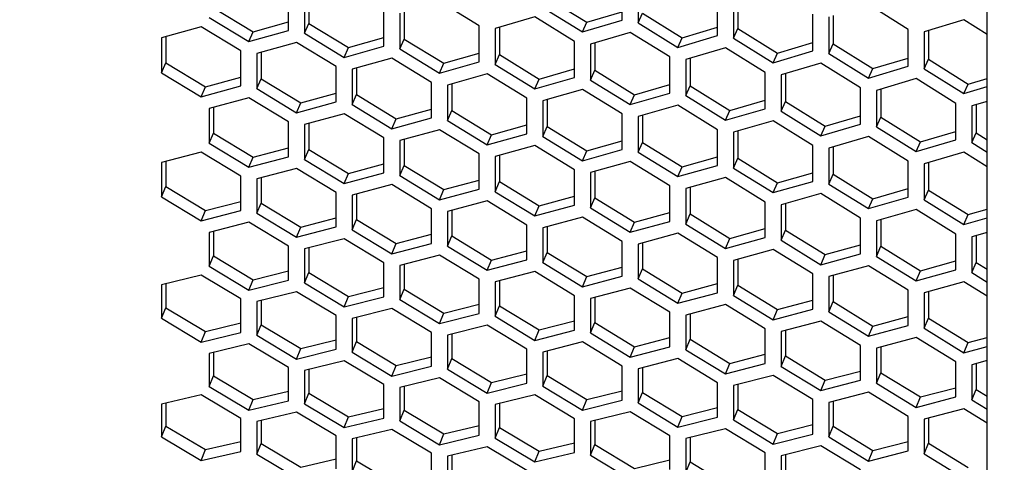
# Model space of a CAD drawing. Header units: millimetres. Extents: x 0 to 420, y 0 to 297.
# Tile 235 of 256: x 237.41 to 243.4, y 189.37 to 192.06. Entities that reach past the tile are written whole.
import ezdxf

# ---------------------------------------------------------------- set-up
doc = ezdxf.new("R2010")
doc.units = ezdxf.units.MM
doc.header["$LTSCALE"] = 23.1
doc.layers.get('0').update_dxf_attribs({"linetype": 'CONTINUOUS'})
doc.layers.add('DIM_PILOTEES', color=7, linetype='CONTINUOUS')
doc.styles.get("Standard").update_dxf_attribs({"font": 'txt', "width": 0.7})
doc.dimstyles.new('DIMSTYLE_1', dxfattribs={"dimtxt": 2.5, "dimasz": 3.5, "dimexe": 2, "dimexo": 0, "dimtad": 1, "dimdec": 0, "dimlfac": 10, "dimdsep": 46, "dimtxsty": 'Standard', "dimblk": '_FILLED', "dimblk1": '_FILLED', "dimblk2": '_FILLED', "dimcen": 0.09, "dimazin": 2, "dimtp": 1.2, "dimtm": 1.2, "dimtfac": 1, "dimtdec": 0, "dimtofl": 0, "dimtmove": 0, "dimatfit": 3, "dimldrblk": '_FILLED', "dimfxl": 0, "dimtolj": 1, "dimarcsym": 0})

# ---------------------------------------------------------------- blocks, each defined once
blk = doc.blocks.new('_FILLED')
at = {"color": 0, "linetype": 'ByBlock'}
blk.add_solid([(0, 0), (-1, 0.1429), (-1, -0.1429)], dxfattribs=at)
blk = doc.blocks.new('*D1')
at = {"layer": 'DIM_PILOTEES', "color": 2, "linetype": 'Continuous'}
for p, q in [((273.9153, 254.2086), (213.2201, 254.2086)), ((215.2201, 254.2086), (215.2201, 191.8279)), ((215.2201, 129.4471), (215.2201, 191.8279)), ((273.9407, 129.4471), (213.2201, 129.4471))]:
    blk.add_line(p, q, dxfattribs=at)
at = {"layer": 'DIM_PILOTEES', "color": 2, "linetype": 'Continuous', "xscale": 3.5, "yscale": 3.5, "zscale": 3.5}
for p, rotation in [((215.2201, 254.2086), 90), ((215.2201, 129.4471), 270)]:
    blk.add_blockref('_FILLED', p, dxfattribs=dict(at, rotation=rotation))
at = {"layer": 'DIM_PILOTEES', "color": 2, "linetype": 'Continuous', "insert": (212.0951, 191.6644), "char_height": 2.5, "width": 10.982143, "attachment_point": 2, "rotation": 90, "line_spacing_factor": 0.9}
blk.add_mtext('{\\ftxt;\\W0.0001;\\H0.0001;\\~}{\\ftxt;\\W2.9285714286;\\H2.5; }{\\ftxt;\\W0.0001;\\H0.0001;\\~}', dxfattribs=at)

msp = doc.modelspace()

# ---------------------------------------------------------------- linework, layer by layer
at = {"color": 7, "linetype": 'Continuous'}
for p, q in [((243.2945, 170.0875), (243.2945, 226.4959)), ((239.1705, 192.1983), (239.1705, 192.0339)), ((240.6193, 192.1892), (240.8608, 192.0406)), ((241.7785, 192.1745), (241.7785, 192.0024)), ((238.5909, 192.129), (238.8324, 191.9823)), ((239.75, 192.1042), (239.75, 191.9389)), ((240.8608, 192.0406), (241.0764, 192.1038)), ((241.173, 192.0377), (241.1989, 192.0958)), ((241.1989, 192.0958), (241.4404, 191.9467)), ((238.8324, 191.9823), (239.048, 192.0425)), ((239.1446, 191.9748), (239.1705, 192.0339)), ((239.1705, 192.0339), (239.4119, 191.8868)), ((240.8349, 191.9822), (240.8608, 192.0406)), ((242.358, 192.0821), (242.358, 191.909)), ((238.8065, 191.9229), (238.8324, 191.9823)), ((240.3296, 192.0101), (240.3296, 191.8438)), ((241.4404, 191.9467), (241.656, 192.0103)), ((241.7526, 191.9443), (241.7785, 192.0024)), ((241.7785, 192.0024), (242.0199, 191.8528)), ((242.9376, 191.9896), (242.9376, 191.8156)), ((238.3011, 191.9536), (238.3011, 191.794)), ((239.4119, 191.8868), (239.6275, 191.9474)), ((239.7241, 191.8797), (239.75, 191.9389)), ((239.75, 191.9389), (239.9915, 191.7913)), ((240.9091, 191.916), (240.9091, 191.7488)), ((241.4145, 191.8883), (241.4404, 191.9467)), ((242.0199, 191.8528), (242.2355, 191.9168)), ((242.3321, 191.8509), (242.358, 191.909)), ((242.358, 191.909), (242.5995, 191.759)), ((238.8807, 191.8579), (238.8807, 191.6974)), ((239.3861, 191.8274), (239.4119, 191.8868)), ((239.9915, 191.7913), (240.2071, 191.8523)), ((240.3037, 191.7847), (240.3296, 191.8438)), ((240.3296, 191.8438), (240.571, 191.6958)), ((241.9941, 191.7944), (242.0199, 191.8528)), ((238.2752, 191.7339), (238.3011, 191.794)), ((238.3011, 191.794), (238.5426, 191.6481)), ((239.9656, 191.7319), (239.9915, 191.7913)), ((241.4887, 191.8219), (241.4887, 191.6537)), ((242.5995, 191.759), (242.8151, 191.8234)), ((242.9117, 191.7575), (242.9376, 191.8156)), ((242.9376, 191.8156), (243.179, 191.6651)), ((239.4602, 191.7622), (239.4602, 191.6007)), ((240.571, 191.6958), (240.7866, 191.7572)), ((240.8832, 191.6896), (240.9091, 191.7488)), ((240.9091, 191.7488), (241.1506, 191.6003)), ((242.0682, 191.7278), (242.0682, 191.5587)), ((242.5736, 191.7006), (242.5995, 191.759)), ((238.5426, 191.6481), (238.7582, 191.7065)), ((238.8548, 191.6372), (238.8807, 191.6974)), ((238.8807, 191.6974), (239.1222, 191.5509)), ((240.0398, 191.6664), (240.0398, 191.504)), ((240.5452, 191.6364), (240.571, 191.6958)), ((243.1532, 191.6067), (243.179, 191.6651)), ((243.179, 191.6651), (243.2945, 191.6997)), ((238.5167, 191.5876), (238.5426, 191.6481)), ((239.1222, 191.5509), (239.3378, 191.6097)), ((241.1506, 191.6003), (241.3662, 191.6621)), ((241.4628, 191.5946), (241.4887, 191.6537)), ((241.4887, 191.6537), (241.7302, 191.5048)), ((242.6478, 191.6337), (242.6478, 191.4636)), ((239.0963, 191.4905), (239.1222, 191.5509)), ((239.4344, 191.5406), (239.4602, 191.6007)), ((239.4602, 191.6007), (239.7017, 191.4538)), ((240.6193, 191.5707), (240.6193, 191.4074)), ((241.1247, 191.5409), (241.1506, 191.6003)), ((241.7302, 191.5048), (241.9458, 191.567)), ((242.0424, 191.4995), (242.0682, 191.5587)), ((242.0682, 191.5587), (242.3097, 191.4093)), ((238.5909, 191.5231), (238.5909, 191.3665)), ((239.7017, 191.4538), (239.9173, 191.513)), ((240.0139, 191.4439), (240.0398, 191.504)), ((240.0398, 191.504), (240.2813, 191.3567)), ((241.7043, 191.4454), (241.7302, 191.5048)), ((243.2273, 191.5397), (243.2273, 191.3686)), ((239.1705, 191.4257), (239.1705, 191.2682)), ((239.6758, 191.3934), (239.7017, 191.4538)), ((241.1989, 191.475), (241.1989, 191.3107)), ((242.3097, 191.4093), (242.5253, 191.4719)), ((242.6219, 191.4045), (242.6478, 191.4636)), ((242.6478, 191.4636), (242.8893, 191.3138)), ((238.565, 191.3054), (238.5909, 191.3665)), ((238.5909, 191.3665), (238.8324, 191.2207)), ((240.2813, 191.3567), (240.4969, 191.4163)), ((240.5935, 191.3472), (240.6193, 191.4074)), ((240.6193, 191.4074), (240.8608, 191.2596)), ((241.7785, 191.3793), (241.7785, 191.214)), ((242.2838, 191.3499), (242.3097, 191.4093)), ((242.8893, 191.3138), (243.1049, 191.3768)), ((243.2015, 191.3094), (243.2273, 191.3686)), ((243.2273, 191.3686), (243.2945, 191.3268)), ((239.75, 191.3284), (239.75, 191.1699)), ((240.2554, 191.2963), (240.2813, 191.3567)), ((240.8608, 191.2596), (241.0764, 191.3196)), ((241.173, 191.2506), (241.1989, 191.3107)), ((241.1989, 191.3107), (241.4404, 191.1625)), ((242.8634, 191.2544), (242.8893, 191.3138)), ((238.8324, 191.2207), (239.048, 191.2777)), ((239.1446, 191.2071), (239.1705, 191.2682)), ((239.1705, 191.2682), (239.4119, 191.122)), ((240.8349, 191.1992), (240.8608, 191.2596)), ((242.358, 191.2835), (242.358, 191.1173)), ((238.3011, 191.1939), (238.3011, 191.0413)), ((238.8065, 191.1593), (238.8324, 191.2207)), ((240.3296, 191.2311), (240.3296, 191.0717)), ((241.4404, 191.1625), (241.656, 191.2229)), ((241.7526, 191.1539), (241.7785, 191.214)), ((241.7785, 191.214), (242.0199, 191.0653)), ((242.9376, 191.1878), (242.9376, 191.0207)), ((239.4119, 191.122), (239.6275, 191.1794)), ((239.7241, 191.1088), (239.75, 191.1699)), ((239.75, 191.1699), (239.9915, 191.0233)), ((240.9091, 191.1337), (240.9091, 190.9734)), ((241.4145, 191.1021), (241.4404, 191.1625)), ((242.0199, 191.0653), (242.2355, 191.1261)), ((238.8807, 191.095), (238.8807, 190.9414)), ((239.3861, 191.0606), (239.4119, 191.122)), ((239.9915, 191.0233), (240.2071, 191.0811)), ((240.3037, 191.0105), (240.3296, 191.0717)), ((240.3296, 191.0717), (240.571, 190.9246)), ((241.9941, 191.0049), (242.0199, 191.0653)), ((242.3321, 191.0572), (242.358, 191.1173)), ((242.358, 191.1173), (242.5995, 190.9682)), ((238.2752, 190.9792), (238.3011, 191.0413)), ((238.3011, 191.0413), (238.5426, 190.8962)), ((239.9656, 190.9619), (239.9915, 191.0233)), ((241.4887, 191.0364), (241.4887, 190.8751)), ((242.5995, 190.9682), (242.8151, 191.0294)), ((242.9117, 190.9605), (242.9376, 191.0207)), ((242.9376, 191.0207), (243.179, 190.8711)), ((238.5426, 190.8962), (238.7582, 190.9514)), ((239.4602, 190.9961), (239.4602, 190.8416)), ((240.571, 190.9246), (240.7866, 190.9828)), ((240.8832, 190.9123), (240.9091, 190.9734)), ((240.9091, 190.9734), (241.1506, 190.8259)), ((242.5736, 190.9078), (242.5995, 190.9682)), ((238.5167, 190.8339), (238.5426, 190.8962)), ((238.8548, 190.8793), (238.8807, 190.9414)), ((238.8807, 190.9414), (239.1222, 190.7959)), ((240.0398, 190.8971), (240.0398, 190.7417)), ((240.5452, 190.8632), (240.571, 190.9246)), ((242.0682, 190.939), (242.0682, 190.7768)), ((243.179, 190.8711), (243.2945, 190.904)), ((239.1222, 190.7959), (239.3378, 190.8515)), ((239.4344, 190.7794), (239.4602, 190.8416)), ((239.4602, 190.8416), (239.7017, 190.6956)), ((241.1247, 190.7645), (241.1506, 190.8259)), ((241.1506, 190.8259), (241.3662, 190.8844)), ((241.4628, 190.814), (241.4887, 190.8751)), ((241.4887, 190.8751), (241.7302, 190.7271)), ((242.6478, 190.8417), (242.6478, 190.6786)), ((243.1532, 190.8107), (243.179, 190.8711)), ((238.5909, 190.77), (238.5909, 190.6204)), ((239.0963, 190.7336), (239.1222, 190.7959)), ((240.6193, 190.7982), (240.6193, 190.6418)), ((241.7302, 190.7271), (241.9458, 190.7861)), ((242.0424, 190.7157), (242.0682, 190.7768)), ((242.0682, 190.7768), (242.3097, 190.6284)), ((239.7017, 190.6956), (239.9173, 190.7516)), ((240.0139, 190.6796), (240.0398, 190.7417)), ((240.0398, 190.7417), (240.2813, 190.5953)), ((241.7043, 190.6657), (241.7302, 190.7271)), ((243.2273, 190.7444), (243.2273, 190.5803)), ((239.1705, 190.6695), (239.1705, 190.5189)), ((239.6758, 190.6333), (239.7017, 190.6956)), ((240.2813, 190.5953), (240.4969, 190.6517)), ((241.1989, 190.6993), (241.1989, 190.542)), ((242.3097, 190.6284), (242.5253, 190.6878)), ((242.6219, 190.6174), (242.6478, 190.6786)), ((242.6478, 190.6786), (242.8893, 190.5297)), ((238.565, 190.5573), (238.5909, 190.6204)), ((238.5909, 190.6204), (238.8324, 190.4756)), ((240.2554, 190.533), (240.2813, 190.5953)), ((240.5935, 190.5797), (240.6193, 190.6418)), ((240.6193, 190.6418), (240.8608, 190.495)), ((241.7785, 190.6003), (241.7785, 190.4421)), ((242.2838, 190.567), (242.3097, 190.6284)), ((242.8893, 190.5297), (243.1049, 190.5895)), ((238.8324, 190.4756), (239.048, 190.5294)), ((239.75, 190.569), (239.75, 190.4175)), ((240.8608, 190.495), (241.0764, 190.5518)), ((241.173, 190.4799), (241.1989, 190.542)), ((241.1989, 190.542), (241.4404, 190.3947)), ((242.8634, 190.4683), (242.8893, 190.5297)), ((243.2015, 190.5191), (243.2273, 190.5803)), ((243.2273, 190.5803), (243.2945, 190.5387)), ((238.8065, 190.4123), (238.8324, 190.4756)), ((239.1446, 190.4559), (239.1705, 190.5189)), ((239.1705, 190.5189), (239.4119, 190.3738)), ((240.3296, 190.4685), (240.3296, 190.3161)), ((240.8349, 190.4327), (240.8608, 190.495)), ((242.358, 190.5014), (242.358, 190.3422)), ((238.3011, 190.4508), (238.3011, 190.3051)), ((239.4119, 190.3738), (239.6275, 190.4279)), ((239.7241, 190.3544), (239.75, 190.4175)), ((239.75, 190.4175), (239.9915, 190.2719)), ((241.4404, 190.3947), (241.656, 190.4519)), ((241.7526, 190.38), (241.7785, 190.4421)), ((241.7785, 190.4421), (242.0199, 190.2944)), ((238.8807, 190.3487), (238.8807, 190.2021)), ((239.3861, 190.3104), (239.4119, 190.3738)), ((240.9091, 190.3679), (240.9091, 190.2146)), ((241.4145, 190.3324), (241.4404, 190.3947)), ((242.0199, 190.2944), (242.2355, 190.352)), ((242.9376, 190.4024), (242.9376, 190.2424)), ((238.2752, 190.2411), (238.3011, 190.3051)), ((238.3011, 190.3051), (238.5426, 190.1611)), ((239.9915, 190.2719), (240.2071, 190.3264)), ((240.3037, 190.253), (240.3296, 190.3161)), ((240.3296, 190.3161), (240.571, 190.17)), ((241.9941, 190.232), (242.0199, 190.2944)), ((242.3321, 190.2801), (242.358, 190.3422)), ((242.358, 190.3422), (242.5995, 190.1941)), ((239.4602, 190.2466), (239.4602, 190.0992)), ((239.9656, 190.2085), (239.9915, 190.2719)), ((241.4887, 190.2674), (241.4887, 190.1132)), ((242.5995, 190.1941), (242.8151, 190.252)), ((242.9117, 190.1803), (242.9376, 190.2424)), ((242.9376, 190.2424), (243.179, 190.0938)), ((238.5426, 190.1611), (238.7582, 190.213)), ((238.8548, 190.1381), (238.8807, 190.2021)), ((238.8807, 190.2021), (239.1222, 190.0577)), ((240.5452, 190.1067), (240.571, 190.17)), ((240.571, 190.17), (240.7866, 190.2249)), ((240.8832, 190.1516), (240.9091, 190.2146)), ((240.9091, 190.2146), (241.1506, 190.0682)), ((242.0682, 190.1669), (242.0682, 190.0118)), ((242.5736, 190.1317), (242.5995, 190.1941)), ((238.5167, 190.0968), (238.5426, 190.1611)), ((239.1222, 190.0577), (239.3378, 190.11)), ((240.0398, 190.1445), (240.0398, 189.9962)), ((241.1506, 190.0682), (241.3662, 190.1235)), ((241.4628, 190.0501), (241.4887, 190.1132)), ((241.4887, 190.1132), (241.7302, 189.9663)), ((243.179, 190.0938), (243.2945, 190.125)), ((239.0963, 189.9934), (239.1222, 190.0577)), ((239.4344, 190.0351), (239.4602, 190.0992)), ((239.4602, 190.0992), (239.7017, 189.9543)), ((241.1247, 190.0048), (241.1506, 190.0682)), ((242.6478, 190.0664), (242.6478, 189.9103)), ((243.1532, 190.0314), (243.179, 190.0938)), ((238.5909, 190.0337), (238.5909, 189.8912)), ((239.7017, 189.9543), (239.9173, 190.007)), ((240.0139, 189.9321), (240.0398, 189.9962)), ((240.0398, 189.9962), (240.2813, 189.8509)), ((240.6193, 190.0425), (240.6193, 189.8932)), ((241.7302, 189.9663), (241.9458, 190.022)), ((242.0424, 189.9487), (242.0682, 190.0118)), ((242.0682, 190.0118), (242.3097, 189.8644)), ((239.1705, 189.9301), (239.1705, 189.7866)), ((239.6758, 189.89), (239.7017, 189.9543)), ((241.1989, 189.9404), (241.1989, 189.7902)), ((241.7043, 189.9029), (241.7302, 189.9663)), ((243.2273, 189.9659), (243.2273, 189.8089)), ((238.565, 189.8262), (238.5909, 189.8912)), ((238.5909, 189.8912), (238.8324, 189.7475)), ((240.2813, 189.8509), (240.4969, 189.904)), ((240.5935, 189.8291), (240.6193, 189.8932)), ((240.6193, 189.8932), (240.8608, 189.7475)), ((242.3097, 189.8644), (242.5253, 189.9205)), ((242.6219, 189.8473), (242.6478, 189.9103)), ((242.6478, 189.9103), (242.8893, 189.7626)), ((239.75, 189.8265), (239.75, 189.6821)), ((240.2554, 189.7866), (240.2813, 189.8509)), ((241.7785, 189.8383), (241.7785, 189.6872)), ((242.2838, 189.8011), (242.3097, 189.8644)), ((242.8893, 189.7626), (243.1049, 189.819)), ((243.2015, 189.7458), (243.2273, 189.8089)), ((243.2273, 189.8089), (243.2945, 189.7677)), ((238.8324, 189.7475), (239.048, 189.798)), ((239.1446, 189.7216), (239.1705, 189.7866)), ((239.1705, 189.7866), (239.4119, 189.6426)), ((240.8608, 189.7475), (241.0764, 189.8009)), ((241.173, 189.7261), (241.1989, 189.7902)), ((241.1989, 189.7902), (241.4404, 189.6441)), ((242.8634, 189.6992), (242.8893, 189.7626)), ((238.3011, 189.7246), (238.3011, 189.5861)), ((238.8065, 189.6823), (238.8324, 189.7475)), ((239.4119, 189.6426), (239.6275, 189.6934)), ((240.3296, 189.7229), (240.3296, 189.5776)), ((240.8349, 189.6832), (240.8608, 189.7475)), ((241.4404, 189.6441), (241.656, 189.6979)), ((242.358, 189.7362), (242.358, 189.5842)), ((239.3861, 189.5773), (239.4119, 189.6426)), ((239.7241, 189.6171), (239.75, 189.6821)), ((239.75, 189.6821), (239.9915, 189.5376)), ((241.4145, 189.5797), (241.4404, 189.6441)), ((241.7526, 189.6232), (241.7785, 189.6872)), ((241.7785, 189.6872), (242.0199, 189.5407)), ((242.9376, 189.6341), (242.9376, 189.4812)), ((238.2752, 189.5201), (238.3011, 189.5861)), ((238.3011, 189.5861), (238.5426, 189.4432)), ((238.8807, 189.6195), (238.8807, 189.48)), ((239.9915, 189.5376), (240.2071, 189.5889)), ((240.3037, 189.5126), (240.3296, 189.5776)), ((240.3296, 189.5776), (240.571, 189.4327)), ((240.9091, 189.6192), (240.9091, 189.4731)), ((242.0199, 189.5407), (242.2355, 189.5949)), ((242.3321, 189.5202), (242.358, 189.5842)), ((242.358, 189.5842), (242.5995, 189.4372)), ((239.4602, 189.5143), (239.4602, 189.374)), ((239.9656, 189.4724), (239.9915, 189.5376)), ((241.4887, 189.5156), (241.4887, 189.3686)), ((241.9941, 189.4763), (242.0199, 189.5407)), ((238.5426, 189.4432), (238.7582, 189.4918)), ((238.8548, 189.4141), (238.8807, 189.48)), ((238.8807, 189.48), (239.1222, 189.3368)), ((240.571, 189.4327), (240.7866, 189.4843)), ((240.8832, 189.4081), (240.9091, 189.4731)), ((240.9091, 189.4731), (241.1506, 189.3278)), ((242.5995, 189.4372), (242.8151, 189.4918)), ((242.9117, 189.4172), (242.9376, 189.4812)), ((242.9376, 189.4812), (243.179, 189.3338)), ((238.5167, 189.377), (238.5426, 189.4432)), ((240.0398, 189.4092), (240.0398, 189.268)), ((240.5452, 189.3674), (240.571, 189.4327)), ((242.0682, 189.412), (242.0682, 189.2641)), ((242.5736, 189.3729), (242.5995, 189.4372)), ((239.1222, 189.3368), (239.3378, 189.3858)), ((239.4344, 189.3081), (239.4602, 189.374)), ((239.4602, 189.374), (239.7017, 189.2303)), ((241.1506, 189.3278), (241.3662, 189.3797)), ((241.4628, 189.3036), (241.4887, 189.3686)), ((241.4887, 189.3686), (241.7302, 189.2228))]:
    msp.add_line(p, q, dxfattribs=at)
at = {"color": 3, "linetype": 'Continuous'}
for p, q in [((241.0764, 192.0533), (241.0764, 192.2746)), ((239.048, 191.9906), (239.048, 192.2066)), ((241.173, 192.2592), (241.173, 192.0377)), ((239.1446, 192.1909), (239.1446, 191.9748)), ((240.2071, 192.0183), (239.9656, 192.1667)), ((241.656, 191.9599), (241.656, 192.1821)), ((241.7526, 192.1667), (241.7526, 191.9443)), ((242.8151, 191.9971), (242.5736, 192.148)), ((239.6275, 191.8956), (239.6275, 192.1124)), ((239.7241, 192.0967), (239.7241, 191.8797)), ((240.5935, 192.1311), (240.8349, 191.9822)), ((242.2355, 191.8665), (242.2355, 192.0896)), ((238.565, 192.0698), (238.8065, 191.9229)), ((240.5452, 192.073), (240.3037, 192.0026)), ((240.7866, 191.9242), (240.5452, 192.073)), ((240.8349, 191.9822), (241.0764, 192.0533)), ((241.173, 192.0377), (241.4145, 191.8883)), ((242.3321, 192.0742), (242.3321, 191.8509)), ((243.1532, 192.056), (242.9117, 191.9817)), ((243.2945, 191.9674), (243.1532, 192.056)), ((238.5167, 192.0135), (238.2752, 191.9465)), ((238.7582, 191.8666), (238.5167, 192.0135)), ((238.8065, 191.9229), (239.048, 191.9906)), ((239.1446, 191.9748), (239.3861, 191.8274)), ((240.2071, 191.8005), (240.2071, 192.0183)), ((240.3037, 192.0026), (240.3037, 191.7847)), ((241.1247, 191.9793), (240.8832, 191.9085)), ((241.3662, 191.83), (241.1247, 191.9793)), ((242.8151, 191.773), (242.8151, 191.9971)), ((242.9117, 191.9817), (242.9117, 191.7575)), ((238.2752, 191.9465), (238.2752, 191.7339)), ((239.0963, 191.9181), (238.8548, 191.8507)), ((239.3378, 191.7709), (239.0963, 191.9181)), ((240.7866, 191.7055), (240.7866, 191.9242)), ((240.8832, 191.9085), (240.8832, 191.6896)), ((241.4145, 191.8883), (241.656, 191.9599)), ((241.7526, 191.9443), (241.9941, 191.7944)), ((238.7582, 191.6534), (238.7582, 191.8666)), ((238.8548, 191.8507), (238.8548, 191.6372)), ((239.3861, 191.8274), (239.6275, 191.8956)), ((239.7241, 191.8797), (239.9656, 191.7319)), ((241.7043, 191.8856), (241.4628, 191.8143)), ((241.9458, 191.7359), (241.7043, 191.8856)), ((241.9941, 191.7944), (242.2355, 191.8665)), ((242.3321, 191.8509), (242.5736, 191.7006)), ((239.6758, 191.8228), (239.4344, 191.7549)), ((239.9173, 191.6751), (239.6758, 191.8228)), ((239.9656, 191.7319), (240.2071, 191.8005)), ((240.3037, 191.7847), (240.5452, 191.6364)), ((241.3662, 191.6104), (241.3662, 191.83)), ((241.4628, 191.8143), (241.4628, 191.5946)), ((242.2838, 191.7919), (242.0424, 191.7202)), ((242.5253, 191.6417), (242.2838, 191.7919)), ((238.2752, 191.7339), (238.5167, 191.5876)), ((239.3378, 191.5567), (239.3378, 191.7709)), ((239.4344, 191.7549), (239.4344, 191.5406)), ((240.2554, 191.7275), (240.0139, 191.6591)), ((240.4969, 191.5793), (240.2554, 191.7275)), ((241.9458, 191.5154), (241.9458, 191.7359)), ((242.5736, 191.7006), (242.8151, 191.773)), ((242.9117, 191.7575), (243.1532, 191.6067)), ((239.9173, 191.46), (239.9173, 191.6751)), ((240.5452, 191.6364), (240.7866, 191.7055)), ((240.8832, 191.6896), (241.1247, 191.5409)), ((242.0424, 191.7202), (242.0424, 191.4995)), ((242.8634, 191.6982), (242.6219, 191.626)), ((243.1049, 191.5476), (242.8634, 191.6982)), ((238.5167, 191.5876), (238.7582, 191.6534)), ((238.8548, 191.6372), (239.0963, 191.4905)), ((240.0139, 191.6591), (240.0139, 191.4439)), ((240.8349, 191.6322), (240.6193, 191.5707)), ((241.0764, 191.4835), (240.8349, 191.6322)), ((241.1247, 191.5409), (241.3662, 191.6104)), ((242.5253, 191.4203), (242.5253, 191.6417)), ((242.6219, 191.626), (242.6219, 191.4045)), ((243.1532, 191.6067), (243.2945, 191.6493)), ((238.8065, 191.5815), (238.565, 191.5161)), ((239.048, 191.4349), (238.8065, 191.5815)), ((239.0963, 191.4905), (239.3378, 191.5567)), ((240.4969, 191.3633), (240.4969, 191.5793)), ((240.6193, 191.5707), (240.5935, 191.5634)), ((240.5935, 191.5634), (240.5935, 191.3472)), ((241.4628, 191.5946), (241.7043, 191.4454)), ((243.1049, 191.3253), (243.1049, 191.5476)), ((243.2945, 191.5598), (243.2015, 191.5319)), ((238.565, 191.5161), (238.565, 191.3054)), ((239.3861, 191.4846), (239.1446, 191.4187)), ((239.6275, 191.3375), (239.3861, 191.4846)), ((239.4344, 191.5406), (239.6758, 191.3934)), ((241.4145, 191.5369), (241.173, 191.4676)), ((241.656, 191.3878), (241.4145, 191.5369)), ((241.7043, 191.4454), (241.9458, 191.5154)), ((242.0424, 191.4995), (242.2838, 191.3499)), ((243.2015, 191.5319), (243.2015, 191.3094)), ((239.048, 191.2235), (239.048, 191.4349)), ((239.6758, 191.3934), (239.9173, 191.46)), ((240.0139, 191.4439), (240.2554, 191.2963)), ((241.0764, 191.2667), (241.0764, 191.4835)), ((241.173, 191.4676), (241.173, 191.2506)), ((241.9941, 191.4415), (241.7526, 191.3718)), ((242.2355, 191.292), (241.9941, 191.4415)), ((239.1446, 191.4187), (239.1446, 191.2071)), ((239.9656, 191.3877), (239.7241, 191.3213)), ((240.2071, 191.2402), (239.9656, 191.3877)), ((241.656, 191.17), (241.656, 191.3878)), ((241.7526, 191.3718), (241.7526, 191.1539)), ((242.2838, 191.3499), (242.5253, 191.4203)), ((242.6219, 191.4045), (242.8634, 191.2544)), ((238.565, 191.3054), (238.8065, 191.1593)), ((239.6275, 191.1252), (239.6275, 191.3375)), ((239.7241, 191.3213), (239.7241, 191.1088)), ((240.2554, 191.2963), (240.4969, 191.3633)), ((240.5935, 191.3472), (240.8349, 191.1992)), ((242.5736, 191.3462), (242.3321, 191.276)), ((242.8151, 191.1962), (242.5736, 191.3462)), ((242.8634, 191.2544), (243.1049, 191.3253)), ((243.2015, 191.3094), (243.2945, 191.2514)), ((238.5167, 191.2506), (238.2752, 191.1872)), ((238.7582, 191.1047), (238.5167, 191.2506)), ((240.5452, 191.2907), (240.3037, 191.2239)), ((240.7866, 191.1428), (240.5452, 191.2907)), ((240.8349, 191.1992), (241.0764, 191.2667)), ((241.173, 191.2506), (241.4145, 191.1021)), ((242.2355, 191.0733), (242.2355, 191.292)), ((242.3321, 191.276), (242.3321, 191.0572)), ((243.1532, 191.2509), (242.9117, 191.1803)), ((243.2945, 191.1628), (243.1532, 191.2509)), ((238.2752, 191.1872), (238.2752, 190.9792)), ((238.8065, 191.1593), (239.048, 191.2235)), ((239.1446, 191.2071), (239.3861, 191.0606)), ((240.2071, 191.0269), (240.2071, 191.2402)), ((240.3037, 191.2239), (240.3037, 191.0105)), ((241.1247, 191.1938), (240.8832, 191.1265)), ((241.3662, 191.0454), (241.1247, 191.1938)), ((242.8151, 190.9767), (242.8151, 191.1962)), ((239.0963, 191.1521), (238.8548, 191.0882)), ((239.3378, 191.0057), (239.0963, 191.1521)), ((239.3861, 191.0606), (239.6275, 191.1252)), ((240.7866, 190.9286), (240.7866, 191.1428)), ((240.8832, 191.1265), (240.8832, 190.9123)), ((241.4145, 191.1021), (241.656, 191.17)), ((241.7526, 191.1539), (241.9941, 191.0049)), ((242.9117, 191.1803), (242.9117, 190.9605)), ((238.7582, 190.896), (238.7582, 191.1047)), ((238.8548, 191.0882), (238.8548, 190.8793)), ((239.7241, 191.1088), (239.9656, 190.9619)), ((241.7043, 191.0968), (241.4628, 191.0292)), ((241.9458, 190.948), (241.7043, 191.0968)), ((241.9941, 191.0049), (242.2355, 191.0733)), ((239.3378, 190.7961), (239.3378, 191.0057)), ((239.6758, 191.0535), (239.4344, 190.9892)), ((239.9173, 190.9067), (239.6758, 191.0535)), ((239.9656, 190.9619), (240.2071, 191.0269)), ((240.3037, 191.0105), (240.5452, 190.8632)), ((241.3662, 190.8304), (241.3662, 191.0454)), ((241.4628, 191.0292), (241.4628, 190.814)), ((242.3321, 191.0572), (242.5736, 190.9078)), ((238.2752, 190.9792), (238.5167, 190.8339)), ((239.4344, 190.9892), (239.4344, 190.7794)), ((240.2554, 190.955), (240.0139, 190.8902)), ((240.4969, 190.8077), (240.2554, 190.955)), ((241.9458, 190.7321), (241.9458, 190.948)), ((242.2838, 190.9999), (242.0424, 190.9318)), ((242.5253, 190.8506), (242.2838, 190.9999)), ((242.5736, 190.9078), (242.8151, 190.9767)), ((242.9117, 190.9605), (243.1532, 190.8107)), ((238.5167, 190.8339), (238.7582, 190.896)), ((239.9173, 190.6962), (239.9173, 190.9067)), ((240.0139, 190.8902), (240.0139, 190.6796)), ((240.5452, 190.8632), (240.7866, 190.9286)), ((240.8832, 190.9123), (241.1247, 190.7645)), ((242.0424, 190.9318), (242.0424, 190.7157)), ((242.8634, 190.903), (242.6219, 190.8344)), ((243.1049, 190.7532), (242.8634, 190.903)), ((238.8548, 190.8793), (239.0963, 190.7336)), ((240.8349, 190.8564), (240.5935, 190.7912)), ((241.0764, 190.7088), (240.8349, 190.8564)), ((241.1247, 190.7645), (241.3662, 190.8304)), ((242.5253, 190.6338), (242.5253, 190.8506)), ((242.6219, 190.8344), (242.6219, 190.6174)), ((243.1532, 190.8107), (243.2945, 190.8512)), ((238.8065, 190.8252), (238.565, 190.7634)), ((239.048, 190.6796), (238.8065, 190.8252)), ((239.0963, 190.7336), (239.3378, 190.7961)), ((239.4344, 190.7794), (239.6758, 190.6333)), ((240.4969, 190.5964), (240.4969, 190.8077)), ((240.5935, 190.7912), (240.5935, 190.5797)), ((241.4628, 190.814), (241.7043, 190.6657)), ((238.565, 190.7634), (238.565, 190.5573)), ((239.3861, 190.7251), (239.1446, 190.6628)), ((239.6275, 190.579), (239.3861, 190.7251)), ((241.0764, 190.4965), (241.0764, 190.7088)), ((241.4145, 190.7579), (241.173, 190.6923)), ((241.656, 190.6098), (241.4145, 190.7579)), ((241.7043, 190.6657), (241.9458, 190.7321)), ((242.0424, 190.7157), (242.2838, 190.567)), ((243.1049, 190.5355), (243.1049, 190.7532)), ((243.2945, 190.7635), (243.2015, 190.737)), ((243.2015, 190.737), (243.2015, 190.5191)), ((239.048, 190.4728), (239.048, 190.6796)), ((239.1446, 190.6628), (239.1446, 190.4559)), ((239.6758, 190.6333), (239.9173, 190.6962)), ((240.0139, 190.6796), (240.2554, 190.533)), ((241.173, 190.6923), (241.173, 190.4799)), ((241.9941, 190.6593), (241.7526, 190.5933)), ((242.2355, 190.5108), (241.9941, 190.6593)), ((239.9656, 190.625), (239.7241, 190.5623)), ((240.2071, 190.4785), (239.9656, 190.625)), ((240.2554, 190.533), (240.4969, 190.5964)), ((241.656, 190.3966), (241.656, 190.6098)), ((241.7526, 190.5933), (241.7526, 190.38)), ((242.2838, 190.567), (242.5253, 190.6338)), ((242.6219, 190.6174), (242.8634, 190.4683)), ((238.565, 190.5573), (238.8065, 190.4123)), ((239.6275, 190.3713), (239.6275, 190.579)), ((239.7241, 190.5623), (239.7241, 190.3544)), ((240.5935, 190.5797), (240.8349, 190.4327)), ((242.5736, 190.5608), (242.3321, 190.4943)), ((242.8151, 190.4118), (242.5736, 190.5608)), ((242.8634, 190.4683), (243.1049, 190.5355)), ((238.5167, 190.5042), (238.2752, 190.4444)), ((238.7582, 190.3593), (238.5167, 190.5042)), ((238.8065, 190.4123), (239.048, 190.4728)), ((240.2071, 190.2699), (240.2071, 190.4785)), ((240.5452, 190.5249), (240.3037, 190.4617)), ((240.7866, 190.3779), (240.5452, 190.5249)), ((240.8349, 190.4327), (241.0764, 190.4965)), ((241.173, 190.4799), (241.4145, 190.3324)), ((242.2355, 190.2968), (242.2355, 190.5108)), ((242.3321, 190.4943), (242.3321, 190.2801)), ((243.2015, 190.5191), (243.2945, 190.4615)), ((238.2752, 190.4444), (238.2752, 190.2411)), ((239.1446, 190.4559), (239.3861, 190.3104)), ((240.3037, 190.4617), (240.3037, 190.253)), ((241.1247, 190.4247), (240.8832, 190.3612)), ((241.3662, 190.2774), (241.1247, 190.4247)), ((242.8151, 190.1969), (242.8151, 190.4118)), ((243.1532, 190.4623), (242.9117, 190.3953)), ((243.2945, 190.3748), (243.1532, 190.4623)), ((238.7582, 190.1552), (238.7582, 190.3593)), ((239.0963, 190.4025), (238.8548, 190.3423)), ((239.3378, 190.2572), (239.0963, 190.4025)), ((239.3861, 190.3104), (239.6275, 190.3713)), ((239.7241, 190.3544), (239.9656, 190.2085)), ((240.7866, 190.1685), (240.7866, 190.3779)), ((240.8832, 190.3612), (240.8832, 190.1516)), ((241.4145, 190.3324), (241.656, 190.3966)), ((241.7526, 190.38), (241.9941, 190.232)), ((242.9117, 190.3953), (242.9117, 190.1803)), ((238.8548, 190.3423), (238.8548, 190.1381)), ((239.6758, 190.3008), (239.4344, 190.2401)), ((239.9173, 190.155), (239.6758, 190.3008)), ((241.7043, 190.3246), (241.4628, 190.2606)), ((241.9458, 190.1768), (241.7043, 190.3246)), ((241.9941, 190.232), (242.2355, 190.2968)), ((238.2752, 190.2411), (238.5167, 190.0968)), ((239.3378, 190.0523), (239.3378, 190.2572)), ((239.4344, 190.2401), (239.4344, 190.0351)), ((239.9656, 190.2085), (240.2071, 190.2699)), ((240.3037, 190.253), (240.5452, 190.1067)), ((241.3662, 190.067), (241.3662, 190.2774)), ((241.4628, 190.2606), (241.4628, 190.0501)), ((242.3321, 190.2801), (242.5736, 190.1317)), ((240.2554, 190.1991), (240.0139, 190.138)), ((240.4969, 190.0529), (240.2554, 190.1991)), ((240.5452, 190.1067), (240.7866, 190.1685)), ((241.9458, 189.9656), (241.9458, 190.1768)), ((242.2838, 190.2245), (242.0424, 190.16)), ((242.5253, 190.0762), (242.2838, 190.2245)), ((242.5736, 190.1317), (242.8151, 190.1969)), ((242.9117, 190.1803), (243.1532, 190.0314)), ((238.5167, 190.0968), (238.7582, 190.1552)), ((238.8548, 190.1381), (239.0963, 189.9934)), ((239.9173, 189.9493), (239.9173, 190.155)), ((240.0139, 190.138), (240.0139, 189.9321)), ((240.8832, 190.1516), (241.1247, 190.0048)), ((242.0424, 190.16), (242.0424, 189.9487)), ((242.8634, 190.1244), (242.6219, 190.0595)), ((243.1049, 189.9757), (242.8634, 190.1244)), ((238.8065, 190.0857), (238.565, 190.0275)), ((239.048, 189.9411), (238.8065, 190.0857)), ((239.0963, 189.9934), (239.3378, 190.0523)), ((240.4969, 189.8463), (240.4969, 190.0529)), ((240.8349, 190.0974), (240.5935, 190.0359)), ((241.0764, 189.9508), (240.8349, 190.0974)), ((241.1247, 190.0048), (241.3662, 190.067)), ((241.4628, 190.0501), (241.7043, 189.9029)), ((242.5253, 189.8642), (242.5253, 190.0762)), ((242.6219, 190.0595), (242.6219, 189.8473)), ((243.1532, 190.0314), (243.2945, 190.0698)), ((238.565, 190.0275), (238.565, 189.8262)), ((239.4344, 190.0351), (239.6758, 189.89)), ((240.5935, 190.0359), (240.5935, 189.8291)), ((241.4145, 189.9957), (241.173, 189.9338)), ((241.656, 189.8487), (241.4145, 189.9957)), ((239.048, 189.7391), (239.048, 189.9411)), ((239.3861, 189.9824), (239.1446, 189.9239)), ((239.6275, 189.8375), (239.3861, 189.9824)), ((239.6758, 189.89), (239.9173, 189.9493)), ((240.0139, 189.9321), (240.2554, 189.7866)), ((241.0764, 189.7433), (241.0764, 189.9508)), ((241.173, 189.9338), (241.173, 189.7261)), ((241.7043, 189.9029), (241.9458, 189.9656)), ((242.0424, 189.9487), (242.2838, 189.8011)), ((243.1049, 189.7627), (243.1049, 189.9757)), ((243.2945, 189.984), (243.2015, 189.9589)), ((243.2015, 189.9589), (243.2015, 189.7458)), ((239.1446, 189.9239), (239.1446, 189.7216)), ((239.9656, 189.8792), (239.7241, 189.8202)), ((240.2071, 189.7338), (239.9656, 189.8792)), ((241.9941, 189.894), (241.7526, 189.8316)), ((242.2355, 189.7465), (241.9941, 189.894)), ((238.565, 189.8262), (238.8065, 189.6823)), ((239.6275, 189.6345), (239.6275, 189.8375)), ((239.7241, 189.8202), (239.7241, 189.6171)), ((240.2554, 189.7866), (240.4969, 189.8463)), ((240.5935, 189.8291), (240.8349, 189.6832)), ((241.656, 189.6403), (241.656, 189.8487)), ((241.7526, 189.8316), (241.7526, 189.6232)), ((242.2838, 189.8011), (242.5253, 189.8642)), ((242.6219, 189.8473), (242.8634, 189.6992)), ((238.5167, 189.7747), (238.2752, 189.7186)), ((238.7582, 189.631), (238.5167, 189.7747)), ((240.5452, 189.776), (240.3037, 189.7165)), ((240.7866, 189.6301), (240.5452, 189.776)), ((242.5736, 189.7923), (242.3321, 189.7295)), ((242.8151, 189.6444), (242.5736, 189.7923)), ((242.8634, 189.6992), (243.1049, 189.7627)), ((238.2752, 189.7186), (238.2752, 189.5201)), ((238.8065, 189.6823), (239.048, 189.7391)), ((239.1446, 189.7216), (239.3861, 189.5773)), ((240.2071, 189.53), (240.2071, 189.7338)), ((240.3037, 189.7165), (240.3037, 189.5126)), ((240.8349, 189.6832), (241.0764, 189.7433)), ((241.173, 189.7261), (241.4145, 189.5797)), ((242.2355, 189.5373), (242.2355, 189.7465)), ((242.3321, 189.7295), (242.3321, 189.5202)), ((243.1532, 189.6906), (242.9117, 189.6274)), ((243.2945, 189.6038), (243.1532, 189.6906)), ((243.2015, 189.7458), (243.2945, 189.6886)), ((238.7582, 189.4318), (238.7582, 189.631)), ((239.0963, 189.67), (238.8548, 189.6134)), ((239.3378, 189.5258), (239.0963, 189.67)), ((239.3861, 189.5773), (239.6275, 189.6345)), ((240.7866, 189.4255), (240.7866, 189.6301)), ((241.1247, 189.6727), (240.8832, 189.6128)), ((241.3662, 189.5265), (241.1247, 189.6727)), ((241.4145, 189.5797), (241.656, 189.6403)), ((242.8151, 189.4344), (242.8151, 189.6444)), ((238.8548, 189.6134), (238.8548, 189.4141)), ((239.7241, 189.6171), (239.9656, 189.4724)), ((240.8832, 189.6128), (240.8832, 189.4081)), ((241.7043, 189.5695), (241.4628, 189.5092)), ((241.9458, 189.4228), (241.7043, 189.5695)), ((241.7526, 189.6232), (241.9941, 189.4763)), ((242.9117, 189.6274), (242.9117, 189.4172)), ((238.2752, 189.5201), (238.5167, 189.377)), ((239.3378, 189.3257), (239.3378, 189.5258)), ((239.6758, 189.5652), (239.4344, 189.5082)), ((239.9173, 189.4206), (239.6758, 189.5652)), ((239.9656, 189.4724), (240.2071, 189.53)), ((240.3037, 189.5126), (240.5452, 189.3674)), ((241.3662, 189.321), (241.3662, 189.5265)), ((241.4628, 189.5092), (241.4628, 189.3036)), ((241.9941, 189.4763), (242.2355, 189.5373)), ((242.3321, 189.5202), (242.5736, 189.3729)), ((239.4344, 189.5082), (239.4344, 189.3081)), ((240.2554, 189.4604), (240.0139, 189.403)), ((240.4969, 189.3154), (240.2554, 189.4604)), ((242.2838, 189.4662), (242.0424, 189.4055)), ((242.5253, 189.3191), (242.2838, 189.4662)), ((238.5167, 189.377), (238.7582, 189.4318)), ((238.8548, 189.4141), (239.0963, 189.2706)), ((239.9173, 189.2197), (239.9173, 189.4206)), ((240.0139, 189.403), (240.0139, 189.202)), ((240.5452, 189.3674), (240.7866, 189.4255)), ((240.8832, 189.4081), (241.1247, 189.2625)), ((241.9458, 189.2165), (241.9458, 189.4228)), ((242.0424, 189.4055), (242.0424, 189.199)), ((242.5736, 189.3729), (242.8151, 189.4344)), ((242.9117, 189.4172), (243.1532, 189.2695))]:
    msp.add_line(p, q, dxfattribs=at)

# ---------------------------------------------------------------- dimensions: what is measured, and where the dimension line sits
at = {"layer": 'DIM_PILOTEES', "color": 2, "linetype": 'Continuous'}
dim = msp.add_linear_dim(base=(215.2201, 254.2086), p1=(273.9407, 129.4471), p2=(273.9153, 254.2086), angle=90, text='{\\ftxt;\\W0.0001;\\H0.0001;\\~}{\\ftxt;\\W2.9285714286;\\H2.5; }{\\ftxt;\\W0.0001;\\H0.0001;\\~}', dimstyle='DIMSTYLE_1', dxfattribs=at)
dim.commit()
dim.dimension.update_dxf_attribs({"geometry": '*D1', "text_midpoint": (215.2201, 191.3072), "dimtype": 160})

doc.saveas('drawing.dxf')
